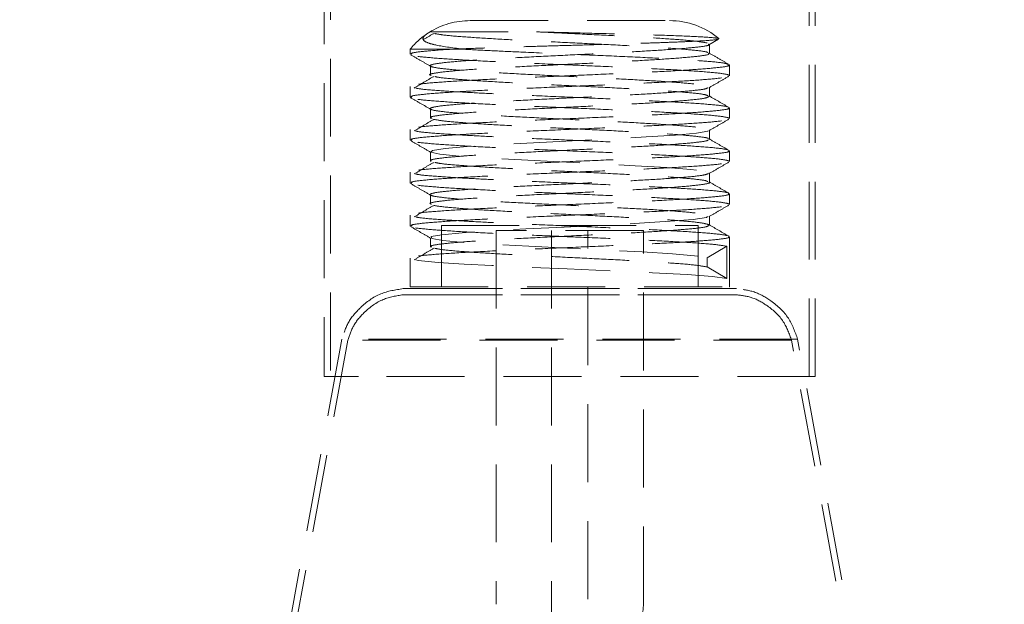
# Model space of a CAD drawing. Header units: millimetres. Extents: x 373 to 928, y 275 to 747.
# Tile 93 of 117: x 837 to 853, y 380 to 389. Entities that reach past the tile are written whole.
import ezdxf

# ---------------------------------------------------------------- set-up
doc = ezdxf.new("R2010")
doc.units = ezdxf.units.MM
doc.linetypes.add('HIDDEN', pattern=[1.905, 1.27, -0.635])

msp = doc.modelspace()

# ---------------------------------------------------------------- linework, layer by layer
at = {"color": 7, "linetype": 'HIDDEN', "lineweight": 18}
for p, q in [((842.281, 396.364), (842.281, 383.564)), ((850.081, 383.564), (850.081, 396.364)), ((842.181, 395.964), (842.181, 383.564)), ((850.181, 383.564), (850.181, 395.964)), ((844.558, 389.364), (847.803, 389.364)), ((847.803, 389.364), (847.804, 389.364)), ((848.449, 388.97), (848.605, 389.061)), ((848.457, 388.829), (848.457, 388.979)), ((843.581, 388.897), (844.232, 388.897)), ((843.581, 388.897), (843.581, 388.817)), ((844.461, 388.897), (844.232, 388.897)), ((848.781, 388.467), (848.781, 388.642)), ((843.581, 388.292), (843.581, 388.117)), ((848.781, 387.767), (848.781, 387.942)), ((843.581, 387.592), (843.581, 387.417)), ((848.781, 387.067), (848.781, 387.242)), ((843.581, 386.892), (843.581, 386.717)), ((848.446, 386.879), (848.455, 386.875)), ((848.781, 386.367), (848.781, 386.542)), ((843.581, 386.192), (843.581, 386.017)), ((844.089, 386.028), (848.272, 386.028)), ((844.089, 386.028), (844.089, 385.028)), ((847.381, 385.943), (844.981, 385.943)), ((844.981, 385.943), (844.981, 379.852)), ((845.886, 385.943), (845.886, 378.033)), ((846.477, 378.033), (846.477, 385.943)), ((847.381, 379.852), (847.381, 385.943)), ((848.272, 386.028), (848.273, 386.028)), ((848.273, 385.028), (848.273, 386.028)), ((848.781, 385.028), (848.781, 385.842)), ((848.737, 385.687), (848.418, 385.5)), ((848.737, 385.162), (848.737, 385.687)), ((843.581, 385.492), (843.581, 385.028)), ((848.418, 385.5), (848.418, 385.35)), ((848.418, 385.35), (848.737, 385.162)), ((848.896, 384.996), (843.467, 384.996)), ((843.481, 384.996), (848.879, 384.996)), ((843.581, 385.028), (848.779, 385.028)), ((848.779, 385.028), (848.781, 385.028)), ((848.879, 384.996), (848.881, 384.996)), ((848.896, 384.896), (843.467, 384.896)), ((843.48, 384.896), (848.88, 384.896)), ((848.88, 384.896), (848.882, 384.896)), ((842.47, 384.172), (839.681, 369.007)), ((842.568, 384.154), (839.78, 368.989)), ((849.89, 384.172), (842.472, 384.172)), ((849.792, 384.154), (842.57, 384.154)), ((852.583, 368.989), (849.794, 384.154)), ((852.681, 369.007), (849.893, 384.172)), ((842.739, 383.564), (842.181, 383.564)), ((850.181, 383.564), (842.739, 383.564))]:
    msp.add_line(p, q, dxfattribs=at)
at = {"color": 7, "linetype": 'HIDDEN', "lineweight": 18, "flags": 128}
for points in [[(848.432, 387.57), (848.431, 387.563), (848.247, 387.531), (847.904, 387.5), (847.423, 387.469), (846.849, 387.438), (846.219, 387.406), (845.589, 387.375), (845.003, 387.344), (844.511, 387.312), (844.149, 387.281), (843.945, 387.25), (843.916, 387.219), (844.065, 387.187), (844.378, 387.156), (844.835, 387.125), (845.393, 387.094), (846.017, 387.062), (846.649, 387.031), (847.249, 387), (847.762, 386.969), (848.154, 386.937), (848.391, 386.906), (848.391, 386.906)], [(848.427, 386.17), (848.408, 386.156), (848.19, 386.125), (847.818, 386.094), (847.315, 386.062), (846.725, 386.031), (846.092, 386), (845.466, 385.969), (844.897, 385.938), (844.426, 385.906), (844.095, 385.875), (843.925, 385.844), (843.932, 385.813), (844.116, 385.781), (844.459, 385.75), (844.94, 385.719), (845.514, 385.688), (846.144, 385.656), (846.774, 385.625), (847.359, 385.594), (847.852, 385.562), (848.214, 385.531), (848.418, 385.5), (848.418, 385.5)], [(843.671, 385.466), (843.713, 385.456), (844.035, 385.425), (844.461, 385.397), (844.912, 385.374), (845.419, 385.35), (846.139, 385.319), (846.859, 385.288), (847.528, 385.256), (848.091, 385.225), (848.504, 385.194), (848.737, 385.162), (848.737, 385.162), (848.737, 385.162)]]:
    msp.add_lwpolyline(points, dxfattribs=at)
at = {"color": 7, "linetype": 'Continuous', "lineweight": 25}
for start, end in [(96.3701, 245.1654), (0, 83.6299)]:
    msp.add_arc((846.181, 374.766), 25, start, end, dxfattribs=at)
at = {"color": 7, "linetype": 'HIDDEN', "lineweight": 18}
for centre, radius, start, end in [((846.181, 374.766), 24.6, 92.5629, 247.2618), ((846.181, 374.766), 24.6, 0, 87.4371), ((844.558, 388.107), 1.257, 90, 122.0612), ((847.804, 388.107), 1.257, 50.0457, 90), ((844.558, 388.107), 1.257, 122.0612, 141.0196), ((846.781, 379.852), 0.6, 325.1172, 0)]:
    msp.add_arc(centre, radius, start, end, dxfattribs=at)
for points, knots in [([(844.461, 388.897), (844.293, 388.919), (844.043, 388.951), (843.857, 389.003), (843.788, 389.045), (843.787, 389.085), (843.817, 389.12), (843.848, 389.144), (843.883, 389.167), (843.9, 389.177), (843.906, 389.181)], [0, 0, 0, 0, 0.352342, 0.526911, 0.707475, 0.845278, 0.90617, 0.967339, 0.988452, 1, 1, 1, 1]), ([(843.963, 389.154), (843.911, 389.123), (843.855, 389.09), (843.799, 389.056), (843.796, 389.054)], [0, 0, 0, 0, 0.937205, 1, 1, 1, 1]), ([(843.906, 389.181), (843.909, 389.181), (843.914, 389.181), (843.987, 389.181), (844.121, 389.181), (844.314, 389.181), (844.558, 389.181), (844.846, 389.181), (845.204, 389.181), (845.483, 389.181), (845.641, 389.181)], [0, 0, 0, 0, 0.0981873, 0.2215885, 0.3449897, 0.4683908, 0.591792, 0.7151932, 0.8385944, 1, 1, 1, 1]), ([(843.98, 389.154), (844.018, 389.147), (844.106, 389.128), (844.441, 389.1), (844.921, 389.068), (845.507, 389.038), (846.143, 389.006), (846.783, 388.975), (847.374, 388.944), (847.876, 388.912), (848.234, 388.881), (848.425, 388.856), (848.428, 388.842), (848.429, 388.838)], [0, 0, 0, 0, 0.073153, 0.171437, 0.270487, 0.368817, 0.46778, 0.566215, 0.665023, 0.763623, 0.862223, 0.96103, 1, 1, 1, 1]), ([(845.641, 389.181), (845.808, 389.173), (846.185, 389.154), (846.783, 389.125), (847.375, 389.094), (847.872, 389.062), (848.249, 389.031), (848.362, 389.01), (848.418, 389)], [0, 0, 0, 0, 0.1376449, 0.3097397, 0.4824868, 0.6548699, 0.8272533, 1, 1, 1, 1]), ([(845.641, 389.181), (845.893, 389.175), (846.396, 389.162), (847.161, 389.142), (847.832, 389.122), (848.336, 389.101), (848.573, 389.083), (848.601, 389.073), (848.61, 389.069)], [0, 0, 0, 0, 0.1790881, 0.358069, 0.5409619, 0.7259605, 0.9124816, 1, 1, 1, 1]), ([(848.437, 388.979), (848.442, 388.976), (848.464, 388.962), (848.318, 388.937), (848.009, 388.907), (847.546, 388.875), (846.979, 388.844), (846.349, 388.812), (845.706, 388.781), (845.1, 388.75), (844.579, 388.719), (844.183, 388.687), (843.943, 388.656), (843.878, 388.625), (843.993, 388.594), (844.279, 388.563), (844.714, 388.531), (845.264, 388.5), (845.884, 388.468), (846.53, 388.438), (847.146, 388.406), (847.688, 388.375), (848.116, 388.343), (848.373, 388.313), (848.483, 388.291), (848.453, 388.28), (848.452, 388.279)], [0, 0, 0, 0, 0.014983, 0.059764, 0.104257, 0.149077, 0.193551, 0.238378, 0.282858, 0.327663, 0.372177, 0.416926, 0.461501, 0.506165, 0.550828, 0.595404, 0.640153, 0.684667, 0.729471, 0.773952, 0.818779, 0.863253, 0.908072, 0.952566, 0.997347, 1, 1, 1, 1]), ([(848.603, 389.064), (848.599, 389.062), (848.585, 389.052), (848.416, 389.038), (848.125, 389.024), (847.848, 389.012), (847.52, 389), (847.153, 388.989), (846.754, 388.977), (846.338, 388.965), (845.911, 388.953), (845.49, 388.941), (845.082, 388.928), (844.642, 388.914), (844.384, 388.903), (844.232, 388.897)], [0, 0, 0, 0, 0.0419524, 0.1799407, 0.2488893, 0.3197818, 0.3896707, 0.4615683, 0.5319134, 0.6042524, 0.6753664, 0.748503, 0.820315, 0.8941896, 1, 1, 1, 1]), ([(843.588, 388.809), (843.643, 388.777), (843.751, 388.714), (843.86, 388.652), (843.914, 388.62)], [0, 0, 0, 0, 0.5000785, 1, 1, 1, 1]), ([(843.607, 388.817), (843.601, 388.822), (843.584, 388.837), (843.773, 388.863), (844.036, 388.884), (844.213, 388.896), (844.232, 388.897)], [0, 0, 0, 0, 0.177828, 0.56706, 0.95378, 1, 1, 1, 1]), ([(848.775, 388.475), (848.764, 388.479), (848.728, 388.494), (848.534, 388.519), (848.116, 388.55), (847.545, 388.581), (846.868, 388.613), (846.137, 388.643), (845.41, 388.675), (844.743, 388.706), (844.185, 388.738), (843.798, 388.768), (843.603, 388.793), (843.608, 388.806), (843.609, 388.809)], [0, 0, 0, 0, 0.037687, 0.131441, 0.225, 0.318556, 0.412312, 0.505713, 0.599615, 0.692916, 0.786901, 0.88016, 0.97416, 1, 1, 1, 1]), ([(848.437, 388.829), (848.442, 388.826), (848.464, 388.812), (848.318, 388.787), (848.009, 388.757), (847.546, 388.725), (846.979, 388.694), (846.349, 388.662), (845.706, 388.631), (845.1, 388.6), (844.579, 388.569), (844.18, 388.537), (843.954, 388.506), (843.871, 388.484), (843.916, 388.473), (843.921, 388.471)], [0, 0, 0, 0, 0.029401, 0.116985, 0.204008, 0.291668, 0.378651, 0.466327, 0.553323, 0.640953, 0.728015, 0.815538, 0.90272, 0.990075, 1, 1, 1, 1]), ([(844.461, 388.897), (844.607, 388.889), (844.899, 388.874), (845.469, 388.848), (846.137, 388.818), (846.869, 388.788), (847.545, 388.756), (848.118, 388.725), (848.528, 388.694), (848.747, 388.668), (848.75, 388.653), (848.751, 388.649)], [0, 0, 0, 0, 0.095675, 0.191003, 0.317122, 0.442569, 0.56849, 0.694147, 0.819803, 0.945725, 1, 1, 1, 1]), ([(848.776, 388.649), (848.722, 388.68), (848.613, 388.743), (848.505, 388.806), (848.45, 388.837)], [0, 0, 0, 0, 0.5000857, 1, 1, 1, 1]), ([(848.759, 388.642), (848.765, 388.638), (848.789, 388.624), (848.623, 388.6), (848.27, 388.569), (847.741, 388.537), (847.093, 388.507), (846.373, 388.475), (845.638, 388.444), (844.946, 388.412), (844.349, 388.381), (843.901, 388.35), (843.624, 388.32), (843.603, 388.301), (843.594, 388.292)], [0, 0, 0, 0, 0.0302, 0.119753, 0.208732, 0.298363, 0.387302, 0.476948, 0.565901, 0.6555, 0.744521, 0.834011, 0.923153, 1, 1, 1, 1]), ([(843.912, 388.621), (843.912, 388.596), (843.912, 388.546), (843.912, 388.496), (843.912, 388.471)], [0, 0, 0, 0, 0.49992, 1, 1, 1, 1]), ([(843.607, 388.117), (843.601, 388.122), (843.584, 388.137), (843.772, 388.163), (844.148, 388.193), (844.694, 388.225), (845.353, 388.256), (846.078, 388.287), (846.811, 388.319), (847.494, 388.35), (848.076, 388.381), (848.504, 388.412), (848.752, 388.441), (848.759, 388.459), (848.762, 388.467)], [0, 0, 0, 0, 0.040934, 0.13053, 0.219548, 0.309034, 0.398174, 0.487488, 0.576805, 0.665944, 0.755431, 0.844448, 0.934045, 1, 1, 1, 1]), ([(843.963, 388.454), (843.911, 388.423), (843.806, 388.36), (843.702, 388.298), (843.649, 388.266)], [0, 0, 0, 0, 0.499949, 1, 1, 1, 1]), ([(843.983, 388.454), (843.994, 388.451), (844.036, 388.437), (844.287, 388.413), (844.712, 388.381), (845.264, 388.35), (845.884, 388.318), (846.53, 388.288), (847.146, 388.256), (847.69, 388.225), (848.109, 388.193), (848.379, 388.165), (848.418, 388.146), (848.436, 388.137)], [0, 0, 0, 0, 0.033282, 0.131785, 0.230673, 0.329041, 0.42805, 0.526343, 0.625403, 0.723681, 0.822724, 0.921047, 1, 1, 1, 1]), ([(848.449, 388.27), (848.503, 388.302), (848.611, 388.364), (848.72, 388.427), (848.774, 388.459)], [0, 0, 0, 0, 0.499922, 1, 1, 1, 1]), ([(843.671, 388.266), (843.683, 388.263), (843.731, 388.249), (844.003, 388.226), (844.422, 388.199), (844.902, 388.174), (845.468, 388.148), (846.137, 388.118), (846.869, 388.088), (847.545, 388.056), (848.118, 388.025), (848.528, 387.994), (848.747, 387.968), (848.75, 387.953), (848.751, 387.949)], [0, 0, 0, 0, 0.032027, 0.130293, 0.217267, 0.292155, 0.366772, 0.46549, 0.563682, 0.662246, 0.760602, 0.858958, 0.957521, 1, 1, 1, 1]), ([(848.428, 388.27), (848.418, 388.263), (848.391, 388.246), (848.149, 388.219), (847.747, 388.187), (847.216, 388.156), (846.606, 388.125), (845.962, 388.094), (845.335, 388.062), (844.774, 388.032), (844.324, 388), (844.018, 387.969), (843.882, 387.937), (843.926, 387.906), (844.145, 387.875), (844.524, 387.844), (845.032, 387.812), (845.631, 387.781), (846.272, 387.75), (846.906, 387.719), (847.483, 387.688), (847.961, 387.656), (848.29, 387.625), (848.455, 387.599), (848.439, 387.584), (848.435, 387.579)], [0, 0, 0, 0, 0.029085, 0.074386, 0.119592, 0.164798, 0.210099, 0.25523, 0.300602, 0.345684, 0.391097, 0.436158, 0.481578, 0.526647, 0.572043, 0.617146, 0.662487, 0.707651, 0.752906, 0.798159, 0.843324, 0.888665, 0.933768, 0.979164, 1, 1, 1, 1]), ([(848.457, 388.129), (848.457, 388.154), (848.457, 388.204), (848.457, 388.254), (848.457, 388.279)], [0, 0, 0, 0, 0.50008, 1, 1, 1, 1]), ([(843.588, 388.109), (843.643, 388.077), (843.751, 388.014), (843.86, 387.952), (843.914, 387.92)], [0, 0, 0, 0, 0.500078, 1, 1, 1, 1]), ([(848.775, 387.775), (848.764, 387.779), (848.728, 387.794), (848.534, 387.819), (848.116, 387.85), (847.545, 387.881), (846.868, 387.913), (846.137, 387.943), (845.41, 387.975), (844.743, 388.006), (844.185, 388.038), (843.798, 388.068), (843.603, 388.093), (843.608, 388.106), (843.609, 388.109)], [0, 0, 0, 0, 0.037689, 0.131448, 0.225012, 0.318573, 0.412334, 0.505739, 0.599647, 0.692953, 0.786943, 0.880206, 0.974212, 1, 1, 1, 1]), ([(848.452, 388.129), (848.438, 388.12), (848.411, 388.099), (848.151, 388.069), (847.747, 388.037), (847.216, 388.006), (846.606, 387.975), (845.962, 387.944), (845.335, 387.912), (844.775, 387.882), (844.323, 387.85), (844.024, 387.819), (843.887, 387.792), (843.922, 387.777), (843.934, 387.771)], [0, 0, 0, 0, 0.082029, 0.169453, 0.256691, 0.343931, 0.431354, 0.518447, 0.606008, 0.693008, 0.780645, 0.867605, 0.955258, 1, 1, 1, 1]), ([(848.776, 387.949), (848.722, 387.98), (848.613, 388.043), (848.505, 388.106), (848.45, 388.137)], [0, 0, 0, 0, 0.500154, 1, 1, 1, 1]), ([(848.759, 387.942), (848.765, 387.938), (848.789, 387.924), (848.623, 387.9), (848.27, 387.869), (847.741, 387.837), (847.093, 387.807), (846.373, 387.775), (845.638, 387.744), (844.946, 387.712), (844.349, 387.681), (843.901, 387.65), (843.624, 387.62), (843.603, 387.601), (843.594, 387.592)], [0, 0, 0, 0, 0.0302, 0.119753, 0.208732, 0.298363, 0.387302, 0.476948, 0.565901, 0.6555, 0.744521, 0.834011, 0.923153, 1, 1, 1, 1]), ([(843.912, 387.921), (843.912, 387.896), (843.912, 387.846), (843.912, 387.796), (843.912, 387.771)], [0, 0, 0, 0, 0.49984, 1, 1, 1, 1]), ([(843.607, 387.417), (843.601, 387.422), (843.584, 387.437), (843.772, 387.463), (844.148, 387.493), (844.694, 387.525), (845.353, 387.556), (846.078, 387.587), (846.811, 387.619), (847.494, 387.65), (848.076, 387.681), (848.504, 387.712), (848.752, 387.741), (848.759, 387.759), (848.762, 387.767)], [0, 0, 0, 0, 0.040934, 0.13053, 0.219548, 0.309034, 0.398174, 0.487488, 0.576805, 0.665944, 0.755431, 0.844448, 0.934045, 1, 1, 1, 1]), ([(843.963, 387.754), (843.911, 387.723), (843.806, 387.66), (843.702, 387.598), (843.649, 387.566)], [0, 0, 0, 0, 0.499912, 1, 1, 1, 1]), ([(843.968, 387.754), (844.026, 387.744), (844.144, 387.724), (844.527, 387.694), (845.032, 387.662), (845.631, 387.631), (846.272, 387.6), (846.906, 387.569), (847.483, 387.538), (847.962, 387.506), (848.286, 387.475), (848.446, 387.452), (848.438, 387.44), (848.436, 387.438)], [0, 0, 0, 0, 0.092943, 0.191316, 0.290209, 0.388717, 0.48742, 0.586122, 0.68463, 0.783522, 0.881895, 0.980909, 1, 1, 1, 1]), ([(848.449, 387.57), (848.503, 387.602), (848.611, 387.664), (848.72, 387.727), (848.774, 387.759)], [0, 0, 0, 0, 0.4999224, 1, 1, 1, 1]), ([(843.671, 387.566), (843.683, 387.563), (843.731, 387.549), (844.003, 387.526), (844.422, 387.499), (844.902, 387.474), (845.468, 387.448), (846.137, 387.418), (846.869, 387.388), (847.545, 387.356), (848.118, 387.325), (848.528, 387.294), (848.747, 387.268), (848.75, 387.253), (848.751, 387.249)], [0, 0, 0, 0, 0.03203, 0.130297, 0.217271, 0.292159, 0.366776, 0.465494, 0.563686, 0.66225, 0.760606, 0.858962, 0.957525, 1, 1, 1, 1]), ([(848.457, 387.429), (848.457, 387.454), (848.457, 387.504), (848.457, 387.554), (848.457, 387.579)], [0, 0, 0, 0, 0.5001608, 1, 1, 1, 1]), ([(843.588, 387.409), (843.643, 387.377), (843.751, 387.314), (843.86, 387.252), (843.914, 387.22)], [0, 0, 0, 0, 0.5000772, 1, 1, 1, 1]), ([(848.775, 387.075), (848.764, 387.079), (848.728, 387.094), (848.534, 387.119), (848.116, 387.15), (847.545, 387.181), (846.868, 387.213), (846.137, 387.243), (845.41, 387.275), (844.743, 387.306), (844.185, 387.338), (843.798, 387.368), (843.603, 387.393), (843.608, 387.406), (843.609, 387.409)], [0, 0, 0, 0, 0.037691, 0.131453, 0.22502, 0.318585, 0.41235, 0.505759, 0.59967, 0.69298, 0.786973, 0.88024, 0.974249, 1, 1, 1, 1]), ([(848.435, 387.429), (848.438, 387.424), (848.448, 387.408), (848.27, 387.381), (847.927, 387.35), (847.44, 387.318), (846.856, 387.288), (846.22, 387.256), (845.58, 387.225), (844.988, 387.194), (844.488, 387.162), (844.124, 387.131), (843.912, 387.101), (843.917, 387.081), (843.919, 387.071)], [0, 0, 0, 0, 0.04685, 0.134515, 0.221488, 0.309138, 0.396151, 0.483724, 0.57083, 0.658266, 0.745517, 0.83277, 0.920205, 1, 1, 1, 1]), ([(848.776, 387.249), (848.722, 387.28), (848.613, 387.343), (848.505, 387.406), (848.45, 387.437)], [0, 0, 0, 0, 0.500222, 1, 1, 1, 1]), ([(848.759, 387.242), (848.765, 387.238), (848.789, 387.224), (848.623, 387.2), (848.27, 387.169), (847.741, 387.137), (847.093, 387.107), (846.373, 387.075), (845.638, 387.044), (844.946, 387.012), (844.349, 386.981), (843.901, 386.95), (843.624, 386.92), (843.603, 386.901), (843.594, 386.892)], [0, 0, 0, 0, 0.0302, 0.119753, 0.208732, 0.298363, 0.387302, 0.476948, 0.565901, 0.6555, 0.744521, 0.834011, 0.923153, 1, 1, 1, 1]), ([(843.912, 387.221), (843.912, 387.196), (843.912, 387.146), (843.912, 387.096), (843.912, 387.071)], [0, 0, 0, 0, 0.499759, 1, 1, 1, 1]), ([(843.607, 386.717), (843.601, 386.722), (843.584, 386.737), (843.772, 386.763), (844.148, 386.793), (844.694, 386.825), (845.353, 386.856), (846.078, 386.887), (846.811, 386.919), (847.494, 386.95), (848.076, 386.981), (848.504, 387.012), (848.752, 387.041), (848.759, 387.059), (848.762, 387.067)], [0, 0, 0, 0, 0.040934, 0.13053, 0.219548, 0.309034, 0.398174, 0.487488, 0.576805, 0.665944, 0.755431, 0.844448, 0.934045, 1, 1, 1, 1]), ([(843.963, 387.054), (843.911, 387.023), (843.806, 386.96), (843.702, 386.898), (843.649, 386.866)], [0, 0, 0, 0, 0.499875, 1, 1, 1, 1]), ([(843.985, 387.054), (844.007, 387.049), (844.07, 387.032), (844.361, 387.007), (844.814, 386.975), (845.384, 386.944), (846.013, 386.912), (846.657, 386.882), (847.262, 386.85), (847.785, 386.819), (848.175, 386.787), (848.403, 386.76), (848.422, 386.744), (848.429, 386.738)], [0, 0, 0, 0, 0.053223, 0.151551, 0.2506, 0.348883, 0.447949, 0.546246, 0.645261, 0.743633, 0.842527, 0.941034, 1, 1, 1, 1]), ([(848.449, 386.87), (848.503, 386.902), (848.611, 386.964), (848.72, 387.027), (848.774, 387.059)], [0, 0, 0, 0, 0.4999232, 1, 1, 1, 1]), ([(843.671, 386.866), (843.683, 386.863), (843.731, 386.849), (844.003, 386.826), (844.422, 386.799), (844.902, 386.774), (845.468, 386.748), (846.137, 386.718), (846.869, 386.688), (847.545, 386.656), (848.118, 386.625), (848.528, 386.594), (848.747, 386.568), (848.75, 386.553), (848.751, 386.549)], [0, 0, 0, 0, 0.032034, 0.130301, 0.217275, 0.292163, 0.36678, 0.465498, 0.56369, 0.662254, 0.76061, 0.858966, 0.957529, 1, 1, 1, 1]), ([(848.437, 386.87), (848.415, 386.861), (848.366, 386.842), (848.081, 386.813), (847.65, 386.781), (847.099, 386.75), (846.479, 386.718), (845.833, 386.688), (845.217, 386.656), (844.674, 386.625), (844.25, 386.593), (843.977, 386.563), (843.876, 386.531), (843.956, 386.5), (844.209, 386.469), (844.616, 386.437), (845.146, 386.406), (845.757, 386.375), (846.401, 386.344), (847.027, 386.312), (847.588, 386.282), (848.041, 386.25), (848.336, 386.219), (848.469, 386.195), (848.445, 386.182), (848.439, 386.179)], [0, 0, 0, 0, 0.038236, 0.083399, 0.128738, 0.173839, 0.219233, 0.2643, 0.309718, 0.354777, 0.400188, 0.445268, 0.490639, 0.535767, 0.581067, 0.62627, 0.671475, 0.716774, 0.761903, 0.807273, 0.852353, 0.897764, 0.942823, 0.988242, 1, 1, 1, 1]), ([(848.457, 386.729), (848.457, 386.754), (848.457, 386.804), (848.457, 386.854), (848.457, 386.879)], [0, 0, 0, 0, 0.500241, 1, 1, 1, 1]), ([(843.588, 386.709), (843.643, 386.677), (843.751, 386.614), (843.86, 386.551), (843.914, 386.52)], [0, 0, 0, 0, 0.500077, 1, 1, 1, 1]), ([(848.775, 386.375), (848.764, 386.379), (848.728, 386.394), (848.534, 386.419), (848.116, 386.45), (847.545, 386.481), (846.868, 386.513), (846.137, 386.543), (845.41, 386.575), (844.743, 386.606), (844.185, 386.638), (843.798, 386.668), (843.603, 386.693), (843.608, 386.706), (843.609, 386.709)], [0, 0, 0, 0, 0.037695, 0.131466, 0.225043, 0.318617, 0.412391, 0.50581, 0.599731, 0.69305, 0.787052, 0.880329, 0.974347, 1, 1, 1, 1]), ([(848.446, 386.729), (848.449, 386.728), (848.477, 386.716), (848.359, 386.694), (848.087, 386.663), (847.648, 386.631), (847.099, 386.6), (846.478, 386.568), (845.833, 386.538), (845.216, 386.506), (844.675, 386.475), (844.248, 386.443), (843.985, 386.413), (843.878, 386.388), (843.921, 386.375), (843.931, 386.371)], [0, 0, 0, 0, 0.012035, 0.09939, 0.186574, 0.274097, 0.361161, 0.448791, 0.535789, 0.623466, 0.710449, 0.798111, 0.885135, 0.97272, 1, 1, 1, 1]), ([(848.776, 386.549), (848.722, 386.58), (848.613, 386.643), (848.505, 386.706), (848.45, 386.737)], [0, 0, 0, 0, 0.50029, 1, 1, 1, 1]), ([(848.759, 386.542), (848.765, 386.538), (848.789, 386.524), (848.623, 386.5), (848.27, 386.469), (847.741, 386.437), (847.093, 386.407), (846.373, 386.375), (845.638, 386.344), (844.946, 386.312), (844.349, 386.281), (843.901, 386.25), (843.624, 386.22), (843.603, 386.201), (843.594, 386.192)], [0, 0, 0, 0, 0.0302, 0.119753, 0.208732, 0.298363, 0.387302, 0.476948, 0.565901, 0.6555, 0.744521, 0.834011, 0.923153, 1, 1, 1, 1]), ([(843.912, 386.521), (843.912, 386.496), (843.912, 386.446), (843.912, 386.396), (843.912, 386.371)], [0, 0, 0, 0, 0.499679, 1, 1, 1, 1]), ([(843.607, 386.017), (843.601, 386.022), (843.584, 386.037), (843.772, 386.063), (844.148, 386.093), (844.694, 386.125), (845.353, 386.156), (846.078, 386.187), (846.811, 386.219), (847.494, 386.25), (848.076, 386.281), (848.504, 386.312), (848.752, 386.341), (848.759, 386.359), (848.762, 386.367)], [0, 0, 0, 0, 0.040934, 0.13053, 0.219548, 0.309034, 0.398174, 0.487488, 0.576805, 0.665944, 0.755431, 0.844448, 0.934045, 1, 1, 1, 1]), ([(843.963, 386.354), (843.911, 386.323), (843.806, 386.26), (843.702, 386.198), (843.649, 386.166)], [0, 0, 0, 0, 0.499838, 1, 1, 1, 1]), ([(843.974, 386.354), (843.977, 386.353), (844.003, 386.341), (844.22, 386.319), (844.614, 386.287), (845.147, 386.256), (845.756, 386.225), (846.401, 386.194), (847.027, 386.162), (847.589, 386.132), (848.036, 386.1), (848.352, 386.069), (848.417, 386.048), (848.45, 386.037)], [0, 0, 0, 0, 0.013239, 0.11206, 0.210672, 0.309286, 0.408105, 0.506554, 0.605529, 0.703872, 0.802935, 0.901232, 1, 1, 1, 1]), ([(848.448, 386.17), (848.503, 386.201), (848.611, 386.264), (848.72, 386.327), (848.774, 386.359)], [0, 0, 0, 0, 0.499923, 1, 1, 1, 1]), ([(843.671, 386.166), (843.683, 386.163), (843.731, 386.149), (844.003, 386.126), (844.422, 386.099), (844.902, 386.074), (845.468, 386.048), (846.137, 386.018), (846.869, 385.988), (847.545, 385.956), (848.118, 385.925), (848.528, 385.894), (848.747, 385.868), (848.75, 385.853), (848.751, 385.849)], [0, 0, 0, 0, 0.032038, 0.130305, 0.217279, 0.292167, 0.366784, 0.465502, 0.563694, 0.662258, 0.760614, 0.85897, 0.957534, 1, 1, 1, 1]), ([(848.457, 386.029), (848.457, 386.054), (848.457, 386.104), (848.457, 386.154), (848.457, 386.179)], [0, 0, 0, 0, 0.500322, 1, 1, 1, 1]), ([(843.588, 386.009), (843.643, 385.977), (843.751, 385.914), (843.86, 385.851), (843.914, 385.82)], [0, 0, 0, 0, 0.500077, 1, 1, 1, 1]), ([(848.737, 385.687), (848.673, 385.698), (848.544, 385.719), (848.113, 385.75), (847.546, 385.781), (846.868, 385.813), (846.137, 385.843), (845.41, 385.875), (844.743, 385.906), (844.185, 385.938), (843.798, 385.968), (843.603, 385.993), (843.608, 386.006), (843.609, 386.009)], [0, 0, 0, 0, 0.097464, 0.194726, 0.291986, 0.389452, 0.486549, 0.584169, 0.681163, 0.778867, 0.875817, 0.973538, 1, 1, 1, 1]), ([(848.44, 386.029), (848.437, 386.022), (848.431, 386.004), (848.214, 385.975), (847.839, 385.944), (847.33, 385.912), (846.732, 385.881), (846.091, 385.85), (845.457, 385.819), (844.88, 385.788), (844.403, 385.756), (844.071, 385.725), (843.899, 385.696), (843.921, 385.679), (843.93, 385.671)], [0, 0, 0, 0, 0.064361, 0.151975, 0.239022, 0.32653, 0.413696, 0.501036, 0.588374, 0.675542, 0.763049, 0.850096, 0.93771, 1, 1, 1, 1]), ([(848.776, 385.849), (848.722, 385.88), (848.613, 385.943), (848.505, 386.006), (848.45, 386.037)], [0, 0, 0, 0, 0.500358, 1, 1, 1, 1]), ([(848.759, 385.842), (848.765, 385.838), (848.789, 385.824), (848.623, 385.8), (848.27, 385.769), (847.741, 385.737), (847.093, 385.707), (846.373, 385.675), (845.638, 385.644), (844.946, 385.612), (844.349, 385.581), (843.901, 385.55), (843.624, 385.52), (843.603, 385.501), (843.594, 385.492)], [0, 0, 0, 0, 0.0302, 0.119753, 0.208732, 0.298363, 0.387302, 0.476948, 0.565901, 0.6555, 0.744521, 0.834011, 0.923153, 1, 1, 1, 1]), ([(843.912, 385.821), (843.912, 385.796), (843.912, 385.746), (843.912, 385.696), (843.912, 385.671)], [0, 0, 0, 0, 0.499599, 1, 1, 1, 1]), ([(843.963, 385.654), (843.911, 385.623), (843.806, 385.56), (843.701, 385.498), (843.649, 385.466)], [0, 0, 0, 0, 0.4998, 1, 1, 1, 1]), ([(843.98, 385.654), (844.018, 385.647), (844.106, 385.628), (844.441, 385.6), (844.921, 385.568), (845.506, 385.538), (846.142, 385.506), (846.782, 385.475), (847.375, 385.444), (847.872, 385.412), (848.249, 385.381), (848.361, 385.36), (848.418, 385.35)], [0, 0, 0, 0, 0.076067, 0.178342, 0.281415, 0.383737, 0.48672, 0.589152, 0.691973, 0.794576, 0.897181, 1, 1, 1, 1]), ([(843.467, 384.996), (843.342, 384.977), (843.083, 384.937), (842.784, 384.715), (842.56, 384.459), (842.499, 384.265), (842.47, 384.172)], [0, 0, 0, 0, 0.272487, 0.562677, 0.788086, 1, 1, 1, 1]), ([(843.467, 384.996), (843.47, 384.996), (843.474, 384.996), (843.479, 384.996), (843.481, 384.996)], [0, 0, 0, 0, 0.5603499, 1, 1, 1, 1]), ([(848.881, 384.996), (848.884, 384.996), (848.889, 384.996), (848.894, 384.996), (848.896, 384.996)], [0, 0, 0, 0, 0.559648, 1, 1, 1, 1]), ([(849.893, 384.172), (849.851, 384.291), (849.764, 384.537), (849.49, 384.789), (849.196, 384.96), (848.994, 384.984), (848.896, 384.996)], [0, 0, 0, 0, 0.271519, 0.561412, 0.787314, 1, 1, 1, 1]), ([(843.467, 384.896), (843.356, 384.879), (843.123, 384.842), (842.852, 384.64), (842.65, 384.409), (842.594, 384.236), (842.568, 384.154)], [0, 0, 0, 0, 0.268416, 0.564329, 0.793068, 1, 1, 1, 1]), ([(843.467, 384.896), (843.469, 384.896), (843.474, 384.896), (843.478, 384.896), (843.48, 384.896)], [0, 0, 0, 0, 0.559538, 1, 1, 1, 1]), ([(848.882, 384.896), (848.885, 384.896), (848.889, 384.896), (848.894, 384.896), (848.896, 384.896)], [0, 0, 0, 0, 0.560454, 1, 1, 1, 1]), ([(849.794, 384.154), (849.757, 384.259), (849.678, 384.481), (849.429, 384.708), (849.163, 384.863), (848.982, 384.886), (848.896, 384.896)], [0, 0, 0, 0, 0.267035, 0.562542, 0.79195, 1, 1, 1, 1])]:
    msp.add_open_spline(points, degree=3, knots=knots, dxfattribs=at)

doc.saveas('drawing.dxf')
